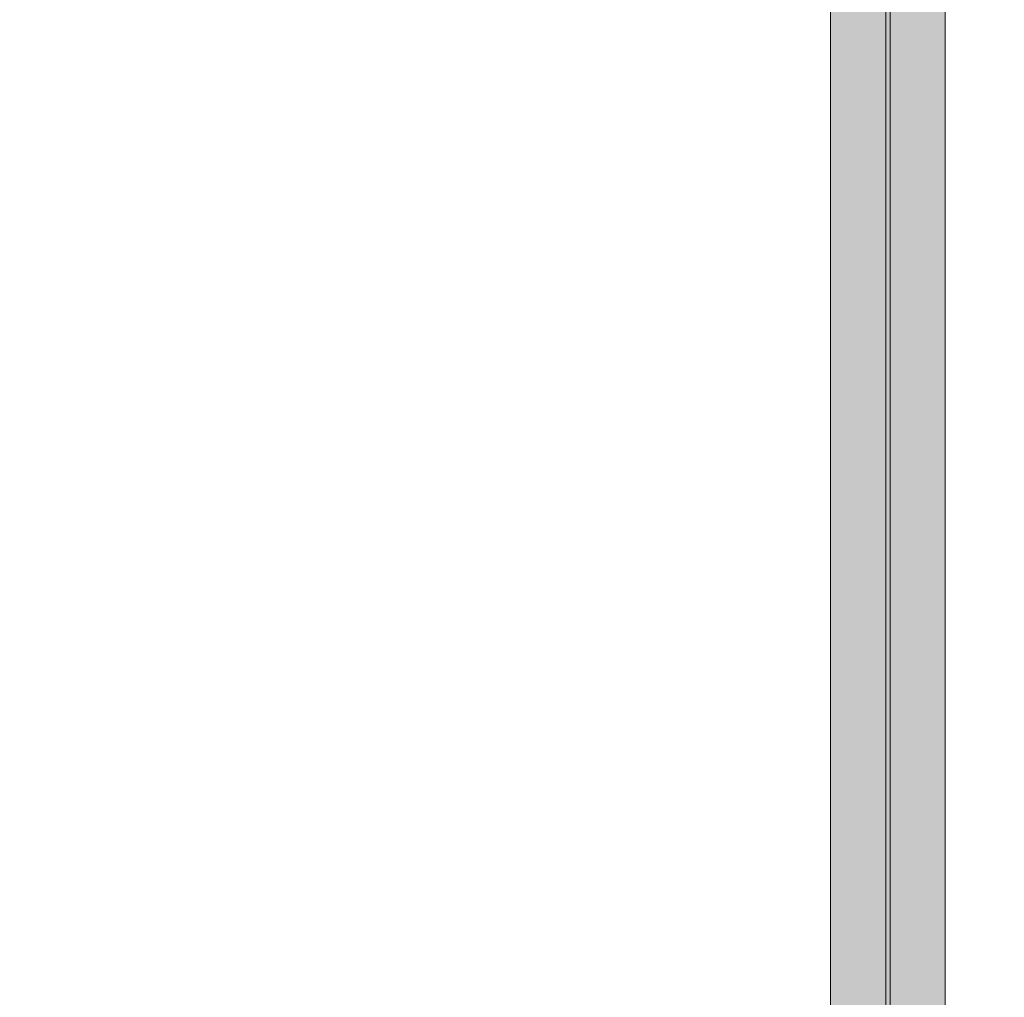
# Model space of a CAD drawing. Header units: millimetres. Extents: x 17 to 413, y 4 to 292.
# Tile 150 of 189: x 92 to 106, y 243 to 258. Entities that reach past the tile are written whole.
import ezdxf

# ---------------------------------------------------------------- set-up
doc = ezdxf.new("R2010")
doc.units = ezdxf.units.MM
doc.linetypes.add('DASHED', pattern=[1.524, 1.27, -0.254])
for name, color, linetype in [('FILL-C_95A8CE', 7, 'Continuous'), ('LINE-STEEL', 7, 'Continuous'), ('LINE-STEEL-DASH', 7, 'DASHED')]:
    doc.layers.add(name, color=color, linetype=linetype)

msp = doc.modelspace()

# ---------------------------------------------------------------- hatches: boundary and pattern name
at = {"layer": 'FILL-C_95A8CE', "true_color": 0x95a8ce}
h = msp.add_hatch(color=253, dxfattribs=at)
h.dxf.hatch_style = 1
h.paths.add_polyline_path([(103.727, 263.171), (105.435, 263.171), (105.435, 240.896), (103.727, 240.896)])
h = msp.add_hatch(color=253, dxfattribs=at)
h.dxf.hatch_style = 1
h.paths.add_polyline_path([(103.727, 263.171), (105.435, 263.171), (105.435, 240.896), (103.727, 240.896)])
h = msp.add_hatch(color=253, dxfattribs=at)
h.dxf.hatch_style = 1
h.paths.add_polyline_path([(103.727, 263.056), (104.547, 263.056), (104.547, 240.815), (103.727, 240.815)])
h = msp.add_hatch(color=253, dxfattribs=at)
h.dxf.hatch_style = 1
h.paths.add_polyline_path([(103.727, 263.056), (104.547, 263.056), (104.547, 240.815), (103.727, 240.815)])
h = msp.add_hatch(color=253, dxfattribs=at)
h.dxf.hatch_style = 1
h.paths.add_polyline_path([(104.615, 263.056), (105.435, 263.056), (105.435, 240.815), (104.615, 240.815)])
h = msp.add_hatch(color=253, dxfattribs=at)
h.dxf.hatch_style = 1
h.paths.add_polyline_path([(104.615, 263.056), (105.435, 263.056), (105.435, 240.815), (104.615, 240.815)])
h = msp.add_hatch(color=253, dxfattribs=at)
h.dxf.hatch_style = 1
h.paths.add_polyline_path([(103.727, 261.551), (104.547, 261.551), (104.547, 239.751), (103.727, 239.751)])
h = msp.add_hatch(color=253, dxfattribs=at)
h.dxf.hatch_style = 1
h.paths.add_polyline_path([(103.727, 261.551), (104.547, 261.551), (104.547, 239.751), (103.727, 239.751)])
h = msp.add_hatch(color=253, dxfattribs=at)
h.dxf.hatch_style = 1
h.paths.add_polyline_path([(104.615, 261.551), (105.435, 261.551), (105.435, 239.751), (104.615, 239.751)])
h = msp.add_hatch(color=253, dxfattribs=at)
h.dxf.hatch_style = 1
h.paths.add_polyline_path([(104.615, 261.551), (105.435, 261.551), (105.435, 239.751), (104.615, 239.751)])
h = msp.add_hatch(color=253, dxfattribs=at)
h.dxf.hatch_style = 1
h.paths.add_polyline_path([(103.727, 239.669), (103.727, 261.436), (105.435, 261.436), (105.435, 239.669)])
h = msp.add_hatch(color=253, dxfattribs=at)
h.dxf.hatch_style = 1
h.paths.add_polyline_path([(103.727, 261.436), (105.435, 261.436), (105.435, 239.669), (103.727, 239.669)])

# ---------------------------------------------------------------- linework, layer by layer
at = {"layer": 'LINE-STEEL', "lineweight": 5}
for points in [[(103.727, 263.171), (105.435, 263.171), (105.435, 240.896), (105.435, 240.896), (103.727, 240.896), (103.727, 263.171)], [(103.727, 263.171), (105.435, 263.171), (105.435, 240.896), (105.435, 240.896), (103.727, 240.896), (103.727, 263.171)], [(103.727, 263.056), (104.547, 263.056), (104.547, 240.815), (104.547, 240.815), (103.727, 240.815), (103.727, 263.056)], [(103.727, 263.056), (104.547, 263.056), (104.547, 240.815), (104.547, 240.815), (103.727, 240.815), (103.727, 263.056)], [(104.615, 263.056), (105.435, 263.056), (105.435, 240.815), (105.435, 240.815), (104.615, 240.815), (104.615, 263.056)], [(104.615, 263.056), (105.435, 263.056), (105.435, 240.815), (105.435, 240.815), (104.615, 240.815), (104.615, 263.056)], [(103.727, 261.551), (104.547, 261.551), (104.547, 239.751), (103.727, 239.751)], [(103.727, 261.551), (104.547, 261.551), (104.547, 239.751), (103.727, 239.751)], [(104.615, 261.551), (105.435, 261.551), (105.435, 239.751), (104.615, 239.751)], [(104.615, 261.551), (105.435, 261.551), (105.435, 239.751), (104.615, 239.751)], [(103.727, 239.669), (103.727, 239.669), (103.727, 239.669), (103.727, 261.436), (105.435, 261.436), (105.435, 239.669), (103.727, 239.669)], [(103.727, 261.436), (105.435, 261.436), (105.435, 239.669), (105.435, 239.669), (105.435, 239.669), (105.435, 239.669), (103.727, 239.669)]]:
    msp.add_lwpolyline(points, close=True, dxfattribs=at)
at = {"layer": 'LINE-STEEL-DASH', "lineweight": 5}
for points in [[(90.749, 259.847), (90.749, 243.098), (91.657, 243.098), (91.657, 243.098), (92.545, 243.098), (92.545, 243.098), (103.727, 243.098), (103.727, 259.847)], [(105.601, 243.098), (106.281, 243.098), (106.281, 243.098), (106.348, 243.098), (117.408, 243.098), (117.572, 243.098), (119.297, 243.098), (120.301, 243.098), (120.301, 243.098), (129.21, 243.098), (130.098, 243.098), (130.567, 243.098), (130.567, 259.847), (105.435, 259.847), (105.435, 243.098)]]:
    msp.add_lwpolyline(points, close=True, dxfattribs=at)

doc.saveas('drawing.dxf')
